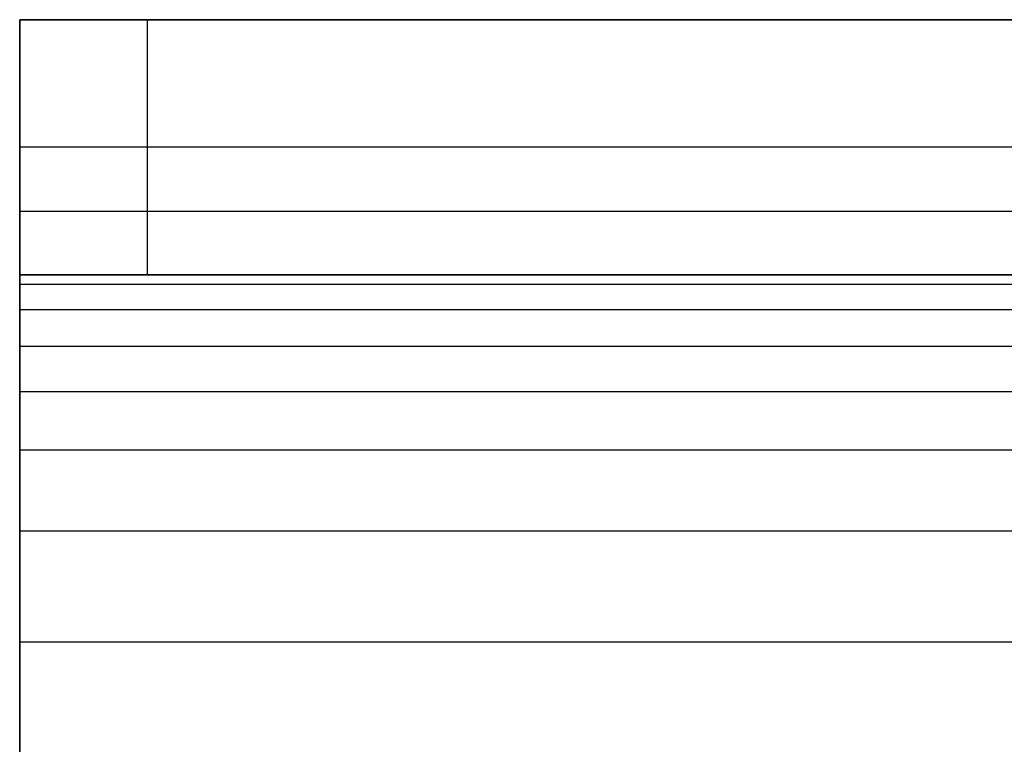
# Model space of a CAD drawing. Header units: millimetres. Extents: x -3218 to -2618, y -55 to 306.
# Tile 15 of 256: x -3217.53 to -3209.81, y 264.32 to 270. Entities that reach past the tile are written whole.
import ezdxf

# ---------------------------------------------------------------- set-up
doc = ezdxf.new("R2010")
doc.units = ezdxf.units.MM
doc.layers.add('Layer 01', color=18, linetype='Continuous', true_color=0x000000)

msp = doc.modelspace()

# ---------------------------------------------------------------- linework, layer by layer
at = {"layer": 'Layer 01'}
for p, q in [((-3217.5316, 270, 5.5), (-3217.5316, 268, 5.5)), ((-3217.5316, 270, 5), (-3208.172, 270, 5)), ((-3217.5316, 264.5114, 15.9886), (-3217.5316, 269.9886, 10.5114)), ((-3217.5316, 269, 1), (-3217.5316, 269, 10)), ((-3017.5316, 269), (-3216.5316, 269)), ((-3217.5316, 268.5, 14.5), (-3217.5316, 267.0855, 13.0855)), ((-3217.5316, 268, 5), (-3208.172, 268, 5))]:
    msp.add_line(p, q, dxfattribs=at)
at = {"layer": 'Layer 01', "extrusion": (0, 1, 0)}
msp.add_arc((3216.5316, 1, 269), 1, 270, 0, dxfattribs=at)
at = {"layer": 'Layer 01'}
for points, degree in [([(-3017.5316, 270, 10), (-3117.5316, 270, 10), (-3217.5316, 270, 10)], 2), ([(-3217.5316, 268, 1), (-3217.5316, 269, 1), (-3217.5316, 270, 1)], 2), ([(-3217.5316, 270, 10), (-3217.5316, 269, 10), (-3217.5316, 268, 10)], 2), ([(-3217.5316, 270, 10), (-3217.5316, 270, 5.5), (-3217.5316, 270, 1)], 2), ([(-3216.5316, 270), (-3216.5316, 269), (-3216.5316, 268)], 2), ([(-3017.5316, 270), (-3117.0316, 270), (-3216.5316, 270)], 2), ([(-3217.5316, 268.5, 14.5), (-3117.5316, 268.5, 14.5), (-3017.5316, 268.5, 14.5)], 2), ([(-3217.5316, 268, 10), (-3150.865, 268, 10), (-3084.1983, 268, 10), (-3017.5316, 268, 10)], 3), ([(-3217.5316, 268, 1), (-3217.5316, 268, 5.5), (-3217.5316, 268, 10)], 2), ([(-3017.5316, 268), (-3117.0316, 268), (-3216.5316, 268)], 2), ([(-3217.5316, 267.9264, 11.1234), (-3117.5316, 267.9264, 11.1234), (-3017.5316, 267.9264, 11.1234)], 2), ([(-3217.5316, 267.7276, 11.9925), (-3117.5316, 267.7276, 11.9925), (-3017.5316, 267.7276, 11.9925)], 2), ([(-3217.5316, 267.4413, 12.6273), (-3117.5316, 267.4413, 12.6273), (-3017.5316, 267.4413, 12.6273)], 2), ([(-3217.5316, 267.0858, 13.0858), (-3117.5316, 267.0858, 13.0858), (-3017.5316, 267.0858, 13.0858)], 2), ([(-3217.5316, 266.6273, 13.4413), (-3117.5316, 266.6273, 13.4413), (-3017.5316, 266.6273, 13.4413)], 2), ([(-3217.5316, 265.9925, 13.7276), (-3117.5316, 265.9925, 13.7276), (-3017.5316, 265.9925, 13.7276)], 2), ([(-3217.5316, 265.1234, 13.9264), (-3117.5316, 265.1234, 13.9264), (-3017.5316, 265.1234, 13.9264)], 2)]:
    msp.add_open_spline(points, degree=degree, dxfattribs=at)
at = {"layer": 'Layer 01', "extrusion": (-1, 0, 0)}
msp.add_open_spline([(-3217.5316, 264, 16), (-3217.5316, 270, 16), (-3217.5316, 270, 10)], degree=2, dxfattribs=at)
at = {"layer": 'Layer 01', "extrusion": (0, 1, 0)}
msp.add_rational_spline([(-3217.5316, 270, 1), (-3217.5316, 270), (-3216.5316, 270)], [1, 0.707106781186, 1], degree=2, dxfattribs=at)
at = {"layer": 'Layer 01', "extrusion": (-1, 0, 0)}
msp.add_open_spline([(-3217.5316, 268, 10), (-3217.5316, 267.9948, 11.6934), (-3217.5316, 267.5873, 12.5838), (-3217.5316, 266.5838, 13.5873), (-3217.5316, 265.6934, 13.9948), (-3217.5316, 264, 14)], degree=3, knots=[0, 0, 0, 0, 3.382223, 3.382223, 6.764446, 6.764446, 6.764446, 6.764446], dxfattribs=at)
at = {"layer": 'Layer 01', "extrusion": (1.7053e-13, -1, 1.7053e-13)}
msp.add_rational_spline([(-3216.5316, 268), (-3217.5316, 268), (-3217.5316, 268, 1)], [1, 0.707106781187, 1], degree=2, dxfattribs=at)

doc.saveas('drawing.dxf')
